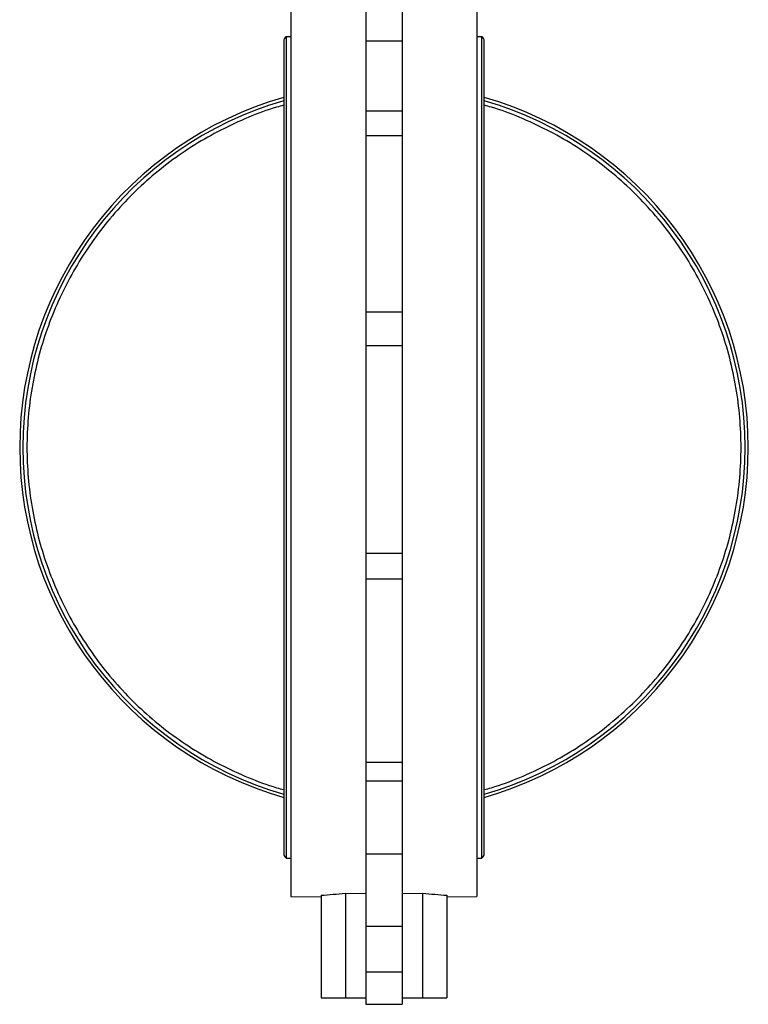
# Model space of a CAD drawing. Header units: millimetres. Extents: x 179 to 1964, y 94 to 1575.
# Tile 11 of 34: x 1175 to 1477, y 487 to 895. Entities that reach past the tile are written whole.
import ezdxf

# ---------------------------------------------------------------- set-up
doc = ezdxf.new("R2010")
doc.units = ezdxf.units.MM

msp = doc.modelspace()

# ---------------------------------------------------------------- linework, layer by layer
at = {"color": 7, "linetype": 'Continuous', "lineweight": 25}
for p, q in [((1318.67, 915.97), (1318.67, 886.01)), ((1333.67, 915.97), (1333.67, 886.01)), ((1287.67, 903.72), (1287.67, 531.72)), ((1364.67, 903.72), (1364.67, 717.72)), ((1284.67, 886.07), (1284.67, 549.37)), ((1287.67, 887.82), (1285.67, 887.82)), ((1285.67, 887.82), (1285.67, 547.62)), ((1333.67, 886.01), (1318.67, 886.01)), ((1318.67, 886.01), (1318.67, 857.14)), ((1333.67, 886.01), (1333.67, 857.14)), ((1366.67, 887.82), (1364.67, 887.82)), ((1366.67, 547.62), (1366.67, 887.82)), ((1367.67, 549.37), (1367.67, 886.07)), ((1318.67, 857.14), (1333.67, 857.14)), ((1318.67, 857.14), (1318.67, 846.8)), ((1333.67, 857.14), (1333.67, 846.8)), ((1333.67, 846.8), (1318.67, 846.8)), ((1318.67, 846.8), (1318.67, 773.92)), ((1333.67, 846.8), (1333.67, 773.92)), ((1318.67, 773.92), (1333.67, 773.92)), ((1318.67, 773.92), (1318.67, 759.8)), ((1333.67, 773.92), (1333.67, 759.8)), ((1333.67, 759.8), (1318.67, 759.8)), ((1318.67, 759.8), (1318.67, 673.91)), ((1333.67, 759.8), (1333.67, 673.91)), ((1364.67, 717.72), (1364.67, 531.72)), ((1318.67, 673.91), (1333.67, 673.91)), ((1318.67, 673.91), (1318.67, 663.22)), ((1333.67, 673.91), (1333.67, 663.22)), ((1333.67, 663.22), (1318.67, 663.22)), ((1318.67, 663.22), (1318.67, 587.34)), ((1333.67, 663.22), (1333.67, 587.34)), ((1318.67, 587.34), (1333.67, 587.34)), ((1318.67, 587.34), (1318.67, 579.51)), ((1333.67, 587.34), (1333.67, 579.51)), ((1333.67, 579.51), (1318.67, 579.51)), ((1318.67, 579.51), (1318.67, 549.42)), ((1333.67, 579.51), (1333.67, 549.42)), ((1285.67, 547.62), (1287.67, 547.62)), ((1318.67, 549.42), (1333.67, 549.42)), ((1318.67, 549.42), (1318.67, 519.47)), ((1333.67, 549.42), (1333.67, 519.47)), ((1364.67, 547.62), (1366.67, 547.62)), ((1287.67, 531.72), (1300.17, 531.5)), ((1300.17, 532.18), (1300.17, 489.72)), ((1310.17, 533.14), (1318.67, 532.99)), ((1310.17, 533.14), (1310.17, 489.72)), ((1333.67, 532.99), (1342.17, 533.14)), ((1342.17, 533.14), (1342.17, 489.72)), ((1352.17, 532.18), (1352.17, 489.72)), ((1352.17, 531.5), (1364.67, 531.72)), ((1318.67, 519.47), (1333.67, 519.47)), ((1318.67, 519.47), (1318.67, 500.47)), ((1333.67, 519.47), (1333.67, 500.47)), ((1318.67, 500.47), (1333.67, 500.47)), ((1318.67, 500.47), (1318.67, 487.03)), ((1333.67, 500.47), (1333.67, 487.03)), ((1300.17, 489.72), (1310.17, 489.72)), ((1310.17, 489.72), (1318.67, 489.72)), ((1333.67, 489.72), (1342.17, 489.72)), ((1342.17, 489.72), (1352.17, 489.72)), ((1318.67, 487.03), (1333.67, 487.03))]:
    msp.add_line(p, q, dxfattribs=at)
for centre, radius, start, end in [((1286.71, 886.07), 2.03, 120.5102, 180), ((1365.64, 886.07), 2.03, 0, 59.4898), ((1326.17, 717.72), 150.8, 105.9739, 254.0261), ((1326.17, 717.72), 149.51, 106.1153, 253.8847), ((1326.17, 717.72), 150.8, 285.9739, 74.0261), ((1326.17, 717.72), 149.51, 286.1153, 73.8847), ((1286.71, 549.37), 2.03, 180, 239.4898), ((1365.64, 549.37), 2.03, 300.5102, 0)]:
    msp.add_arc(centre, radius, start, end, dxfattribs=at)
for centre, start_param, end_param in [((1287.46, 717.72), 4.780784, 4.8348), ((1364.89, 717.72), 4.589977, 4.643994)]:
    msp.add_ellipse(centre, major_axis=(186, 0), ratio=0.999844, start_param=start_param, end_param=end_param, dxfattribs=at)
at = {"color": 8, "linetype": 'Continuous', "lineweight": 25}
for points in [[(1284.67, 859.47), (1283.69, 859.21), (1278.69, 857.9), (1269.96, 854.54), (1258.61, 849.38), (1247.76, 843.2), (1237.47, 836.16), (1227.8, 828.26), (1218.84, 819.58), (1210.64, 810.17), (1203.26, 800.11), (1196.75, 789.46), (1191.17, 778.3), (1186.54, 766.71), (1182.91, 754.77), (1180.3, 742.56), (1178.73, 730.19), (1178.2, 717.72), (1178.73, 705.25), (1180.3, 692.87), (1182.91, 680.67), (1186.54, 668.73), (1191.17, 657.14), (1196.75, 645.98), (1203.26, 635.33), (1210.64, 625.26), (1218.84, 615.86), (1227.8, 607.17), (1237.47, 599.28), (1247.76, 592.23), (1258.61, 586.05), (1269.96, 580.89), (1278.69, 577.53), (1283.69, 576.22), (1284.67, 575.96)], [(1367.67, 575.97), (1368.66, 576.22), (1373.66, 577.53), (1382.39, 580.89), (1393.74, 586.05), (1404.59, 592.23), (1414.88, 599.28), (1424.55, 607.18), (1433.51, 615.86), (1441.71, 625.26), (1449.09, 635.33), (1455.6, 645.98), (1461.18, 657.14), (1465.81, 668.73), (1469.44, 680.67), (1472.05, 692.87), (1473.62, 705.25), (1474.15, 717.72), (1473.62, 730.19), (1472.05, 742.57), (1469.44, 754.77), (1465.81, 766.71), (1461.18, 778.3), (1455.6, 789.46), (1449.09, 800.11), (1441.71, 810.17), (1433.51, 819.58), (1424.55, 828.26), (1414.88, 836.16), (1404.59, 843.21), (1393.74, 849.38), (1382.39, 854.54), (1373.66, 857.91), (1368.66, 859.22), (1367.67, 859.47)]]:
    msp.add_open_spline(points, degree=3, knots=[0, 0, 0, 0, 0.008016, 0.040814, 0.073613, 0.106411, 0.13921, 0.172008, 0.204807, 0.237606, 0.270405, 0.303203, 0.336002, 0.368801, 0.4016, 0.434399, 0.467197, 0.499996, 0.532795, 0.565594, 0.598393, 0.631192, 0.663991, 0.69679, 0.72959, 0.762389, 0.795188, 0.827987, 0.860786, 0.893585, 0.926385, 0.959184, 0.991983, 1, 1, 1, 1], dxfattribs=at)

doc.saveas('drawing.dxf')
